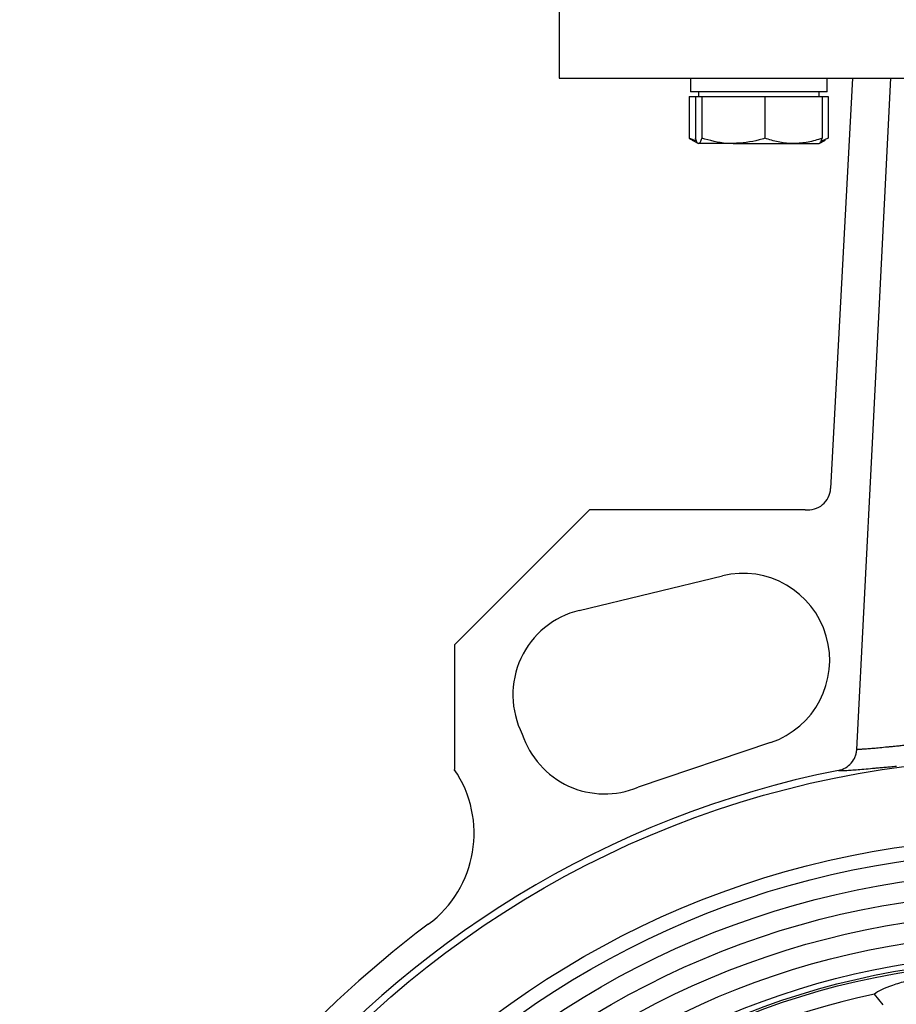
# Model space of a CAD drawing. Header units: millimetres. Extents: x 183 to 1403, y 24 to 1305.
# Tile 5 of 31: x 499 to 615, y 611 to 741. Entities that reach past the tile are written whole.
import ezdxf

# ---------------------------------------------------------------- set-up
doc = ezdxf.new("R2010")
doc.units = ezdxf.units.MM

msp = doc.modelspace()

# ---------------------------------------------------------------- linework, layer by layer
at = {"color": 7, "linetype": 'Continuous', "lineweight": 25}
for p, q in [((570.68, 749.12), (570.68, 733.62)), ((570.68, 733.62), (633.18, 733.62)), ((588.07, 733.62), (588.07, 731.82)), ((606.17, 731.82), (606.17, 733.62)), ((609.51, 733.62), (606.63, 679.33)), ((587.92, 731.22), (587.92, 725.68)), ((587.92, 731.22), (588.74, 731.22)), ((606.17, 731.82), (588.07, 731.82)), ((588.74, 731.22), (588.74, 725.68)), ((588.74, 731.22), (589.15, 731.22)), ((589.12, 731.82), (589.12, 731.22)), ((589.15, 731.22), (589.56, 731.22)), ((589.56, 731.22), (589.56, 725.68)), ((589.56, 731.22), (593.75, 731.22)), ((593.75, 731.22), (597.94, 731.22)), ((597.94, 731.22), (597.94, 725.68)), ((597.94, 731.22), (601.72, 731.22)), ((601.72, 731.22), (605.5, 731.22)), ((605.12, 731.22), (605.12, 731.82)), ((605.5, 731.22), (606.32, 731.22)), ((605.5, 731.22), (605.5, 725.68)), ((606.32, 731.22), (606.32, 725.68)), ((588.89, 725.29), (587.92, 725.68)), ((588.3, 725.44), (589.12, 724.97)), ((593.75, 724.97), (589.15, 724.97)), ((593.75, 724.97), (601.72, 724.97)), ((601.72, 724.97), (605.11, 724.97)), ((605.12, 724.97), (605.94, 725.44)), ((606.32, 725.68), (605.33, 725.24)), ((574.69, 676.51), (556.82, 658.64)), ((603.26, 676.51), (574.69, 676.51)), ((573.36, 663.18), (592.3, 667.77)), ((556.82, 658.64), (556.82, 642.14)), ((598.69, 645.7), (581.15, 639.77)), ((612.38, 612.39), (613.53, 610.97))]:
    msp.add_line(p, q, dxfattribs=at)
at = {"color": 7, "linetype": 'Continuous', "lineweight": 25, "flags": 128}
msp.add_lwpolyline([(610.1, 644.79), (612.13, 684.48), (613.38, 709.05), (614.62, 733.62)], dxfattribs=at)
at = {"color": 7, "linetype": 'Continuous', "lineweight": 25}
for radius in [129.5, 119, 117.1, 114.4, 111.7, 109, 106.3, 103.6, 102.86, 102.58]:
    msp.add_circle((633.18, 514.12), radius, dxfattribs=at)
for centre, radius, start, end in [((603.64, 679.49), 3, 262.7169, 356.9624), ((595.01, 656.59), 11.5, 288.6713, 103.6087), ((576.07, 652.01), 11.5, 103.6087, 206.8637), ((576.74, 650.39), 11.5, 198.1363, 292.5625), ((633.18, 514.12), 130.41, 101.2804, 260.0724), ((544.43, 633.68), 15, 306.5861, 34.3327), ((633.18, 514.12), 133.9, 126.5861, 233.4139), ((633.18, 514.12), 100.45, 101.9263, 258.0847)]:
    msp.add_arc(centre, radius, start, end, dxfattribs=at)
for points, knots in [([(587.92, 725.68), (588.04, 725.59), (588.16, 725.49), (588.3, 725.45), (588.31, 725.45)], [0, 0, 0, 0, 0.9281313, 1, 1, 1, 1]), ([(589.15, 724.97), (589.14, 724.97), (589.07, 724.98), (588.93, 725.13), (588.8, 725.5), (588.74, 725.68)], [0, 0, 0, 0, 0.070086, 0.530782, 1, 1, 1, 1]), ([(589.56, 725.68), (589.5, 725.48), (589.36, 725.08), (589.22, 725.01), (589.15, 724.97)], [0, 0, 0, 0, 0.495458, 1, 1, 1, 1]), ([(593.75, 724.97), (593.45, 724.97), (592.03, 725.01), (590.65, 725.39), (589.56, 725.68)], [0, 0, 0, 0, 0.2143775, 1, 1, 1, 1]), ([(597.94, 725.68), (597.69, 725.6), (596.32, 725.18), (594.9, 725.06), (593.75, 724.97)], [0, 0, 0, 0, 0.188696, 1, 1, 1, 1]), ([(601.72, 724.97), (601.63, 724.97), (600.95, 724.98), (599.67, 725.13), (598.52, 725.5), (597.94, 725.68)], [0, 0, 0, 0, 0.070086, 0.530782, 1, 1, 1, 1]), ([(605.5, 725.68), (604.89, 725.48), (603.65, 725.08), (602.37, 725.01), (601.72, 724.97)], [0, 0, 0, 0, 0.495458, 1, 1, 1, 1]), ([(605.09, 724.97), (605.1, 724.97), (605.17, 724.98), (605.31, 725.13), (605.44, 725.5), (605.5, 725.68)], [0, 0, 0, 0, 0.070086, 0.530782, 1, 1, 1, 1]), ([(616.49, 645.32), (616.37, 645.31), (616.14, 645.29), (615.8, 645.25), (615.49, 645.22), (615.19, 645.19), (614.91, 645.16), (614.65, 645.13), (614.4, 645.11), (613.88, 645.06), (613.15, 644.98), (612.28, 644.9), (611.55, 644.84), (611.04, 644.81), (610.7, 644.79), (610.47, 644.79), (610.27, 644.79), (610.16, 644.79), (610.1, 644.79)], [0, 0, 0, 0, 0.036229, 0.07128, 0.105153, 0.137847, 0.169364, 0.199703, 0.228864, 0.256846, 0.387853, 0.512562, 0.640379, 0.761991, 0.822114, 0.881823, 0.941119, 1, 1, 1, 1]), ([(607.67, 642.01), (608, 642.07), (608.31, 642.19), (608.89, 642.52), (609.14, 642.73), (609.58, 643.24), (609.76, 643.52), (609.94, 643.98), (609.99, 644.14), (610.07, 644.46), (610.09, 644.63), (610.1, 644.79)], [0, 0, 0, 0, 0.25, 0.25, 0.5, 0.5, 0.75, 0.75, 0.875, 0.875, 1, 1, 1, 1]), ([(607.67, 642.01), (607.7, 642.01), (607.76, 642), (607.86, 642), (607.97, 642), (608.09, 641.99), (608.21, 642), (608.34, 642), (608.48, 642), (608.79, 642.01), (609.34, 642.05), (610.24, 642.11), (611.29, 642.2), (612.28, 642.29), (613.15, 642.37), (613.83, 642.43), (614.56, 642.49), (615.07, 642.54), (615.33, 642.56)], [0, 0, 0, 0, 0.030166, 0.060197, 0.090101, 0.119882, 0.149549, 0.179106, 0.20856, 0.237919, 0.362317, 0.489027, 0.61843, 0.745628, 0.808596, 0.871941, 0.935722, 1, 1, 1, 1]), ([(653.94, 612.4), (653.73, 612.55), (653.3, 612.86), (651.83, 613.46), (649.77, 614.12), (647.15, 614.77), (644.05, 615.35), (640.8, 615.79), (637.54, 616.06), (635.04, 616.16), (632.53, 616.18), (630.01, 616.12), (626.94, 615.92), (624.04, 615.59), (621.32, 615.17), (618.85, 614.68), (616.61, 614.12), (614.76, 613.54), (613.17, 612.92), (612.69, 612.59), (612.42, 612.4)], [0, 0, 0, 0, 0.064507, 0.129012, 0.19353, 0.258021, 0.31992, 0.381773, 0.431426, 0.481065, 0.499969, 0.549638, 0.599318, 0.64886, 0.698422, 0.751541, 0.804679, 0.863589, 0.92251, 1, 1, 1, 1])]:
    msp.add_open_spline(points, degree=3, knots=knots, dxfattribs=at)

doc.saveas('drawing.dxf')
